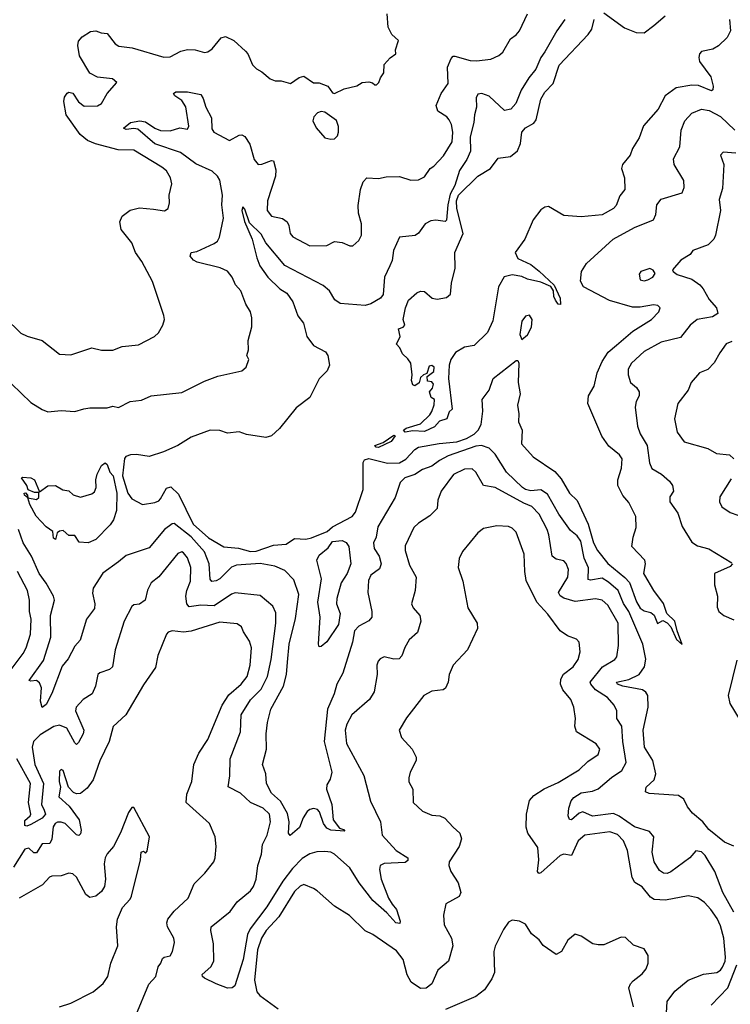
# Model space of a CAD drawing. Extents: x 2133461 to 2293071, y 753526 to 916327.
# Tile 83 of 256: x 2154127 to 2157846, y 832009 to 837164. Entities that reach past the tile are written whole.
import ezdxf

# ---------------------------------------------------------------- set-up
doc = ezdxf.new("R2010")
doc.units = 0

msp = doc.modelspace()

# ---------------------------------------------------------------- linework, layer by layer
at = {"layer": '0CON10XD'}
for points in [[(2154050, 835605), (2154133.2, 835523.2), (2154166.8, 835506.8), (2154245, 835484.3), (2154335, 835412.5), (2154395, 835408.6), (2154504.2, 835445.8), (2154555, 835432.9), (2154615, 835434.4), (2154663.1, 835453.1), (2154748.9, 835461.1), (2154832.5, 835505), (2154853.3, 835525), (2154876.2, 835565), (2154885.9, 835594.1), (2154882, 835615), (2154823, 835793), (2154767, 835897), (2154733.3, 835945), (2154713.8, 835995), (2154659.2, 836065), (2154652, 836105), (2154664.1, 836135.9), (2154705, 836167.1), (2154755, 836179.5), (2154828.1, 836171.9), (2154885, 836162.5), (2154904.1, 836175.9), (2154912, 836205), (2154910, 836245), (2154924, 836305), (2154916.6, 836336.6), (2154895, 836372), (2154871.7, 836391.7), (2154725, 836480), (2154642.8, 836482.8), (2154523.8, 836513.8), (2154481.3, 836531.3), (2154443, 836563), (2154370, 836665), (2154359, 836735), (2154362.2, 836757.8), (2154375, 836778.5), (2154385, 836784.5), (2154405, 836778.9), (2154435, 836734.5), (2154465, 836711.1), (2154535, 836713.4), (2154555.6, 836725), (2154585, 836776.9), (2154636.2, 836835), (2154612.5, 836855), (2154535, 836862), (2154493.9, 836883.9), (2154440, 836975), (2154431.5, 837028.5), (2154435, 837052), (2154455, 837074.3), (2154498.3, 837101.7), (2154525, 837105.7), (2154554.5, 837094.5), (2154585, 837091.4), (2154626.7, 837036.7), (2154646, 837025), (2154716.7, 837016.7), (2154882.1, 836967.9), (2154915, 836970), (2154971.4, 836998.6), (2155005, 837006.9), (2155045, 837005.7), (2155095, 836992.5), (2155112.5, 836995), (2155135, 837012), (2155181.8, 837068.2), (2155205, 837075.6), (2155247.1, 837055), (2155308.9, 836998.9), (2155322, 836985), (2155345, 836927.5), (2155366.1, 836906.1), (2155395, 836891.2), (2155437.5, 836855), (2155465, 836843.3), (2155495, 836843.3), (2155545, 836830), (2155589.3, 836860.7), (2155615, 836867.5), (2155665, 836833.8), (2155695, 836832.5), (2155740, 836815), (2155765, 836780), (2155775, 836777.5), (2155825, 836801.2), (2155891.7, 836818.3), (2155920, 836835), (2155955, 836838.8), (2155973.6, 836833.6), (2155985, 836823.3), (2155995, 836823.3), (2156007.5, 836835), (2156015, 836860), (2156033.3, 836885), (2156035, 836930), (2156066.1, 836963.9), (2156096.2, 836985), (2156094.1, 837005.9), (2156110, 837055), (2156075, 837086.7), (2156056.2, 837125), (2156051.2, 837195)], [(2154085, 835258.1), (2154185, 835160), (2154245, 835122.7), (2154275, 835111.5), (2154345, 835116.9), (2154415, 835112.5), (2154463.3, 835126.7), (2154495, 835132.5), (2154585, 835131.4), (2154615, 835140), (2154645, 835134.3), (2154705, 835165.7), (2154765, 835171.4), (2154815.8, 835194.2), (2154975, 835211.4), (2155095, 835271.9), (2155165, 835297.5), (2155290, 835325), (2155313.3, 835345), (2155326.2, 835385), (2155316.7, 835405), (2155324.2, 835435.8), (2155323.1, 835485), (2155341.4, 835555), (2155342.7, 835602.7), (2155334.4, 835634.4), (2155310.8, 835675), (2155285, 835743.8), (2155256.2, 835775), (2155238.6, 835815), (2155215, 835847.5), (2155175.8, 835865), (2155055.7, 835895), (2155037.1, 835905), (2155020, 835925), (2155025, 835945.7), (2155055, 835950.5), (2155145, 835991.2), (2155162.2, 836005), (2155172.5, 836025), (2155194.7, 836125), (2155185.3, 836195), (2155189.1, 836245), (2155174.1, 836324.1), (2155162.3, 836345), (2155135, 836371.4), (2155048.6, 836408.6), (2154969.1, 836469.1), (2154835, 836514), (2154745, 836590), (2154725, 836594.1), (2154685, 836589.4), (2154670, 836595), (2154707.5, 836625), (2154755.4, 836634.6), (2154785, 836629.7), (2154835.2, 836595.2), (2154865, 836583.6), (2154915, 836581.8), (2154965, 836597.8), (2155005, 836590), (2155013, 836607), (2154996.8, 836706.8), (2154975, 836740.6), (2154940, 836765), (2154932.3, 836777.7), (2154945, 836786.9), (2155005, 836786.9), (2155075, 836771.4), (2155088.3, 836751.7), (2155100.9, 836705), (2155130.5, 836650.5), (2155132.6, 836592.6), (2155143.5, 836575), (2155225, 836532), (2155275, 836560), (2155290.3, 836560.3), (2155305, 836552.5), (2155332.1, 836512.1), (2155355, 836432), (2155375, 836405.6), (2155395, 836407.5), (2155445, 836427.1), (2155456.2, 836425), (2155467.1, 836377.1), (2155466.5, 836345), (2155424.7, 836215), (2155422.9, 836165), (2155445, 836135.6), (2155502.3, 836122.3), (2155526.2, 836106.2), (2155536.2, 836086.2), (2155542.9, 836045), (2155557.4, 836027.4), (2155645, 835980.6), (2155735, 835981.1), (2155775, 836002), (2155815, 835998), (2155855, 835979.2), (2155870.3, 835979.7), (2155902.4, 836007.6), (2155915.6, 836035), (2155915.5, 836094.5), (2155900.7, 836150.7), (2155899.2, 836190.8), (2155911.5, 836275), (2155925.4, 836314.6), (2155943.8, 836335), (2156005, 836331.9), (2156045, 836340.6), (2156115, 836343.1), (2156175, 836323.3), (2156215, 836325.6), (2156245, 836341.4), (2156275, 836384.2), (2156295, 836397.5), (2156345, 836451.1), (2156390.9, 836525), (2156394.7, 836575), (2156386.8, 836615), (2156375, 836639.2), (2156362.5, 836655), (2156315.7, 836685), (2156306.5, 836715), (2156332.9, 836777.1), (2156369.8, 836830.2), (2156366.7, 836915), (2156385, 836961.2), (2156395, 836972.5), (2156405, 836972.2), (2156485, 836950.4), (2156518.3, 836948.3), (2156592.5, 836957.5), (2156635, 836975.7), (2156655, 836994.2), (2156695, 837064), (2156725, 837084), (2156742.5, 837105), (2156785.4, 837194.6)], [(2157185, 837200), (2157291.8, 837121.8), (2157353.9, 837096.1), (2157395, 837095.3), (2157446.6, 837133.4), (2157506.1, 837183.9)], [(2156980.4, 837165), (2156937.7, 837105), (2156875.2, 836994.8), (2156854.6, 836965), (2156829.1, 836905), (2156791, 836859), (2156752.3, 836795), (2156724.4, 836725), (2156698, 836695), (2156665, 836687.5), (2156585, 836762.9), (2156545, 836777.1), (2156525, 836774), (2156516.9, 836755), (2156517.1, 836705), (2156506.7, 836665), (2156504.7, 836625), (2156485, 836550), (2156485.7, 836475), (2156468.1, 836431.9), (2156428.7, 836375), (2156403.9, 836295), (2156379.6, 836250.4), (2156367.8, 836195), (2156361.4, 836115), (2156353.2, 836106.8), (2156305, 836114.8), (2156279.2, 836110.8), (2156250, 836095), (2156214.3, 836045.7), (2156196.8, 836033.2), (2156114.3, 836025.7), (2156082.9, 835955), (2156076.8, 835903.2), (2156064.5, 835875.5), (2156036.2, 835815), (2156029.2, 835725), (2156015, 835706.2), (2155965, 835676.9), (2155935, 835666.9), (2155805, 835677.9), (2155777, 835697), (2155748.6, 835745), (2155715, 835771.4), (2155515, 835876.9), (2155415.4, 835995), (2155391.2, 836041.2), (2155330.4, 836100.4), (2155305, 836171.2), (2155295, 836183.3), (2155290, 836165), (2155303.2, 836106.8), (2155344.6, 836015), (2155367.5, 835917.5), (2155384.4, 835875), (2155426.2, 835815), (2155489.5, 835755), (2155525, 835732.2), (2155557.4, 835687.4), (2155583.1, 835613.1), (2155612.7, 835575), (2155629.7, 835505), (2155665, 835458.2), (2155728.1, 835425), (2155740, 835405), (2155748, 835355), (2155737.1, 835325), (2155695, 835284.4), (2155645, 835185.6), (2155575, 835131.1), (2155487.1, 835022.9), (2155445, 834985.7), (2155415, 834976.9), (2155315, 834992.9), (2155275, 835005.5), (2155215, 834998.5), (2155173.9, 835013.9), (2155124.6, 835014.6), (2155025, 834978.6), (2154955.7, 834934.3), (2154879.5, 834900.5), (2154805, 834877.7), (2154737.9, 834887.9), (2154706.7, 834885), (2154683.4, 834876.6), (2154675, 834866), (2154665.2, 834775.2), (2154693.8, 834685), (2154715, 834655.8), (2154770, 834625), (2154835, 834635.8), (2154855, 834644.2), (2154865, 834656), (2154895, 834711.9), (2154918.9, 834718.9), (2154958.9, 834678.9), (2155035, 834522.1), (2155115, 834451.4), (2155195, 834404.5), (2155273.2, 834396.8), (2155335, 834379.5), (2155365, 834380.9), (2155455, 834413.5), (2155521.2, 834418.8), (2155565, 834447.3), (2155624.7, 834444.7), (2155655, 834450.4), (2155735.9, 834484.1), (2155765, 834508.9), (2155867.8, 834562.2), (2155885.4, 834585), (2155925.5, 834705), (2155925.6, 834845), (2155931.3, 834858.7), (2155955, 834867.1), (2156051.6, 834841.6), (2156115, 834844.5), (2156147.5, 834862.5), (2156195, 834913.8), (2156215, 834925.6), (2156322.9, 834945), (2156415, 834954), (2156465, 834970.8), (2156505.5, 834994.5), (2156527.5, 835015), (2156542.3, 835045), (2156550.9, 835115), (2156547.8, 835175), (2156584.2, 835225), (2156604.3, 835285), (2156725, 835380), (2156735, 835380), (2156739.2, 835365), (2156736.2, 835265), (2156747.1, 835205), (2156732.3, 835145), (2156740.1, 835100.1), (2156737.6, 835057.6), (2156757.7, 835015), (2156753.7, 834943.7), (2156815.3, 834875.3), (2156928, 834798), (2156960.5, 834760.5), (2157004.8, 834684.8), (2157045, 834646.9), (2157102.3, 834522.3), (2157130.6, 834425), (2157151.9, 834385), (2157205, 834316.5), (2157295, 834243.2), (2157317.8, 834217.8), (2157355, 834116), (2157375, 834083.5), (2157395, 834068.1), (2157429.4, 834059.4), (2157447, 834047), (2157465, 834002.5), (2157492.5, 834017.5), (2157515.5, 834005.5), (2157534.2, 833985), (2157565, 833918.8), (2157595, 833893.3), (2157567.5, 833965), (2157555.7, 834015.7), (2157514.7, 834054.7), (2157496.5, 834106.5), (2157445.6, 834175), (2157398, 834255), (2157394.3, 834265), (2157402.9, 834315), (2157398, 834335), (2157330, 834405), (2157337.5, 834455), (2157354.2, 834505), (2157352.5, 834562.5), (2157315.5, 834635.5), (2157283.3, 834673.3), (2157257.7, 834725), (2157256.7, 834755), (2157276.1, 834815), (2157279.5, 834865), (2157266.9, 834885), (2157211.3, 834931.3), (2157173, 834983), (2157101.1, 835155), (2157104.4, 835195), (2157133.2, 835245), (2157149.8, 835315), (2157175.6, 835374.4), (2157206.5, 835423.5), (2157250.2, 835459.8), (2157336.8, 835533.2), (2157434.3, 835595), (2157472, 835635), (2157478.8, 835655), (2157467.5, 835667.5), (2157445, 835671.8), (2157375, 835659.2), (2157335, 835658.8), (2157213.8, 835693.8), (2157077.5, 835765), (2157062.5, 835795), (2157067.1, 835845), (2157093.1, 835886.9), (2157233.1, 836015), (2157345, 836076.4), (2157443.6, 836116.4), (2157456.6, 836143.4), (2157461.9, 836195), (2157484.2, 836225), (2157595, 836257.5), (2157604.6, 836285), (2157602.1, 836322.1), (2157553.1, 836405), (2157549.4, 836435), (2157581.2, 836498.8), (2157588.4, 836585), (2157607.5, 836635), (2157645, 836674.6), (2157695, 836694.7), (2157735, 836688.4), (2157795, 836657.1), (2157870.4, 836585)], [(2156136.7, 835015), (2156150, 835025), (2156225, 835047.5), (2156274, 835095), (2156285, 835113.3), (2156296.7, 835146.7), (2156297.5, 835175), (2156280, 835185), (2156272.5, 835215), (2156287.5, 835235), (2156292.5, 835255), (2156285, 835267.5), (2156261.7, 835271.7), (2156260, 835295), (2156295, 835322.5), (2156296.7, 835345), (2156285, 835352.5), (2156270.7, 835349.3), (2156258.3, 835311.7), (2156240, 835305), (2156225, 835290), (2156218, 835262), (2156195, 835247.5), (2156185, 835252.5), (2156177.5, 835275), (2156180.8, 835305), (2156174.4, 835365), (2156159.1, 835389.1), (2156130, 835415), (2156117.5, 835445), (2156100, 835465), (2156118, 835505), (2156110, 835545), (2156135, 835553.3), (2156142.5, 835565), (2156134, 835595), (2156146, 835655), (2156162.5, 835695), (2156205, 835734), (2156225, 835742.5), (2156245, 835740.8), (2156286.7, 835706.7), (2156311.2, 835701.2), (2156361, 835709), (2156382.5, 835727.5), (2156387.2, 835785), (2156406.4, 835863.6), (2156403.8, 835945), (2156448.7, 836045), (2156414.9, 836174.9), (2156413.8, 836215), (2156424.1, 836245), (2156524.6, 836345.4), (2156592, 836385), (2156630.6, 836439.4), (2156695, 836447.5), (2156732.6, 836477.4), (2156748.2, 836515), (2156755.9, 836575), (2156775, 836597.1), (2156817.1, 836622.9), (2156831, 836639), (2156855, 836747.5), (2156875, 836784.4), (2156919.8, 836830.2), (2156950.4, 836925), (2157103.1, 837086.9), (2157121.8, 837115), (2157134.5, 837165)], [(2157841.2, 837165), (2157848, 837105), (2157829.1, 837070.9), (2157785, 837027.3), (2157755, 837010), (2157695, 836997.5), (2157684.6, 836985), (2157680.8, 836965), (2157685.4, 836945), (2157744, 836865), (2157756.5, 836815), (2157755, 836796.7), (2157748.6, 836791.4), (2157679.1, 836819.1), (2157645, 836821.7), (2157562.2, 836807.8), (2157505, 836764.3), (2157469.4, 836695), (2157391.2, 836608.8), (2157368.6, 836545), (2157335, 836488.8), (2157322.5, 836455), (2157281.9, 836405), (2157276.9, 836385), (2157293.1, 836335), (2157294.4, 836275.6), (2157268.3, 836241.7), (2157248.2, 836191.8), (2157235, 836175.7), (2157175, 836142.9), (2157065, 836132.5), (2156975, 836138.2), (2156895, 836186.4), (2156875, 836182.5), (2156855, 836167.5), (2156814.7, 836115.3), (2156770, 836015), (2156720, 835945), (2156734.3, 835914.3), (2156801.8, 835881.8), (2156845, 835847.5), (2156925, 835773.8), (2156955.3, 835705), (2156957.4, 835672.6), (2156945, 835674.4), (2156930.9, 835695), (2156922.9, 835715), (2156921.4, 835745), (2156906.9, 835766.9), (2156855, 835789.4), (2156785, 835805.6), (2156755, 835819.4), (2156705, 835827.3), (2156662.3, 835817.7), (2156632.7, 835765), (2156603, 835587), (2156575, 835526.7), (2156505, 835458.8), (2156455, 835450), (2156408.7, 835421.3), (2156384.4, 835385), (2156375.6, 835355), (2156371.5, 835285), (2156390, 835125), (2156375, 835110), (2156362.5, 835075), (2156325, 835062), (2156297.4, 835032.6), (2156245, 835007.9), (2156185, 835011.1), (2156144.4, 835004.4), (2156136.7, 835015)], [(2155755, 836537.9), (2155775, 836540.5), (2155790.5, 836555), (2155796.2, 836575), (2155796.2, 836605), (2155785.3, 836635.3), (2155725, 836680), (2155705, 836683.8), (2155685, 836675.8), (2155666.7, 836655), (2155660.8, 836635), (2155678, 836598), (2155725, 836545.5), (2155755, 836537.9)], [(2157875, 836464.3), (2157809.5, 836470.5), (2157794, 836455), (2157811.9, 836405), (2157805, 836280), (2157788.3, 836221.7), (2157795.6, 836165), (2157769.4, 836035), (2157760, 836015), (2157730.8, 835985), (2157650, 835955), (2157635.8, 835934.2), (2157587.5, 835905), (2157543.3, 835855), (2157546.7, 835845), (2157568.9, 835828.9), (2157644.6, 835804.6), (2157685.9, 835775.9), (2157704.7, 835754.7), (2157735, 835698.6), (2157773.5, 835655), (2157780.6, 835625), (2157752.7, 835607.3), (2157673.5, 835595), (2157636.7, 835565), (2157585, 835499.4), (2157485, 835475.4), (2157395, 835426.7), (2157329.4, 835365), (2157311.1, 835335), (2157311.1, 835305), (2157324.3, 835265), (2157355, 835237.5), (2157370, 835215), (2157370, 835195), (2157353.3, 835165), (2157348.1, 835135), (2157360.6, 835035), (2157374.4, 834995), (2157410.4, 834935), (2157423.7, 834843.7), (2157435, 834814.2), (2157486, 834785), (2157527.9, 834747.9), (2157544.5, 834725), (2157548.9, 834695), (2157530, 834665), (2157529.7, 834639.7), (2157571.1, 834581.1), (2157595, 834510), (2157645, 834429.2), (2157675, 834408.8), (2157734, 834394), (2157855, 834320)], [(2157395, 835796.2), (2157415, 835802.5), (2157440, 835815), (2157453.3, 835835), (2157441.7, 835851.7), (2157425, 835861.2), (2157377.5, 835845), (2157368.8, 835831.2), (2157375, 835801.2), (2157395, 835796.2)], [(2156755, 835490), (2156785, 835514.2), (2156805, 835553.3), (2156810, 835595), (2156795, 835616), (2156775, 835612), (2156754.3, 835585), (2156744, 835515), (2156755, 835490)], [(2157855, 835479.4), (2157825, 835466), (2157790.6, 835419.4), (2157762.4, 835367.6), (2157728, 835332), (2157685.7, 835314.3), (2157641.4, 835265), (2157626.2, 835223.8), (2157572.2, 835155), (2157554.5, 835075), (2157568.5, 835005), (2157605, 834953.1), (2157728.3, 834918.3), (2157773.1, 834893.1), (2157842.5, 834885), (2157864.2, 834864.2)], [(2156005, 834924.1), (2155992, 834925), (2155986.7, 834935), (2156029.1, 834950.9), (2156085, 834988), (2156092.5, 834985), (2156070.8, 834955), (2156005, 834924.1)], [(2157865, 832836.5), (2157815, 832858.2), (2157733.1, 832925), (2157702.9, 832965), (2157649.1, 833009.1), (2157623, 833043), (2157603, 833083), (2157575, 833102.5), (2157422.1, 833112.1), (2157402, 833122), (2157405.6, 833145), (2157446.9, 833185), (2157456.9, 833215), (2157441.5, 833285), (2157396.4, 833355), (2157390, 833445), (2157416.1, 833565), (2157414.6, 833625), (2157403.6, 833643.6), (2157386.1, 833656.1), (2157284, 833675), (2157256, 833685), (2157251.2, 833695), (2157315, 833709.5), (2157369.3, 833735), (2157397.1, 833775), (2157403.5, 833816.5), (2157388.3, 833895), (2157315.4, 834065), (2157287.8, 834107.8), (2157259.4, 834175), (2157208.7, 834218.7), (2157175, 834239.8), (2157115, 834229.1), (2157102.7, 834232.8), (2157103.7, 834293.7), (2157082, 834345), (2157063.3, 834433.3), (2157045, 834461.3), (2157010.3, 834490.3), (2156949.2, 834575), (2156889.4, 834679.4), (2156855, 834703.1), (2156802.2, 834697.8), (2156775, 834704), (2156758.4, 834715), (2156674.2, 834795), (2156615, 834890), (2156585, 834920), (2156543.8, 834933.8), (2156515, 834931.6), (2156370.1, 834879.9), (2156325, 834856.7), (2156285, 834826.9), (2156235, 834809.3), (2156195, 834783.3), (2156142.9, 834765), (2156119.1, 834740.9), (2156092.2, 834662.2), (2156001.9, 834508.1), (2155992, 834455), (2155979.6, 834425), (2155982.7, 834395), (2156008.7, 834355), (2156018.2, 834315), (2156010.9, 834289.1), (2155965.6, 834255), (2155953, 834227), (2155949.2, 834165), (2155970.5, 834065), (2155970.7, 834035), (2155955, 834016.2), (2155901.9, 833988.1), (2155878.9, 833965), (2155869.2, 833905), (2155817.6, 833742.4), (2155786.5, 833685), (2155773.7, 833635), (2155738.9, 833555), (2155720.4, 833385), (2155760.2, 833225), (2155752.2, 833187.8), (2155735, 833158.1)], [(2154485, 834424.3), (2154439.3, 834429.3), (2154415, 834462.5), (2154384.1, 834464.1), (2154355, 834490), (2154335, 834486.7), (2154323.3, 834476.7), (2154315, 834442.5), (2154305, 834450), (2154300, 834485), (2154265, 834508.8), (2154214.2, 834565), (2154180.8, 834625), (2154170, 834660), (2154152.5, 834675), (2154150, 834685), (2154157, 834687), (2154167.5, 834675), (2154170, 834660), (2154215, 834652.5), (2154228, 834662), (2154228.3, 834688.3), (2154205, 834688), (2154171.7, 834701.7), (2154164, 834725), (2154137.5, 834765), (2154141.2, 834768.8), (2154185, 834764.4), (2154204.6, 834754.6), (2154231.7, 834691.7), (2154275, 834722.5), (2154315, 834725.8), (2154353, 834703), (2154385, 834696.7), (2154407, 834677), (2154445, 834663.8), (2154505, 834680.9), (2154518.3, 834691.7), (2154528.1, 834715), (2154525.3, 834755), (2154533.1, 834785), (2154555, 834829.6), (2154575, 834843.1), (2154585, 834835.8), (2154598.9, 834795), (2154616.6, 834775), (2154635.3, 834685), (2154633.3, 834595), (2154618.9, 834545), (2154600.2, 834519.8), (2154525, 834442), (2154485, 834424.3)], [(2157865, 832492.1), (2157807.9, 832595), (2157764.7, 832704.7), (2157715, 832788.1), (2157695, 832807.8), (2157665, 832813.1), (2157635, 832776.4), (2157535, 832701.8), (2157515, 832694.5), (2157496.4, 832696.4), (2157475, 832710), (2157447.9, 832755), (2157437.7, 832805), (2157446.2, 832885), (2157423.1, 832913.1), (2157345, 832938.1), (2157265, 832994.3), (2157235, 833007.2), (2157125, 832993.4), (2157075, 833016.4), (2157055, 833009.6), (2157015, 832974.6), (2157005, 832976.9), (2156997.3, 832995), (2157001.1, 833035), (2157013.9, 833075), (2157027.5, 833092.5), (2157065, 833116.9), (2157125, 833124.6), (2157155, 833136.2), (2157225, 833196.2), (2157277.8, 833232.2), (2157302, 833275), (2157283.7, 833385), (2157278.7, 833465), (2157251.5, 833505), (2157252.2, 833545), (2157238.2, 833575), (2157203.6, 833615), (2157141.1, 833655), (2157115.5, 833685), (2157113.5, 833695), (2157177.3, 833775), (2157241.4, 833815), (2157252.2, 833827.8), (2157261.7, 833888.3), (2157258.8, 834005), (2157205, 834098.1), (2157175, 834125.5), (2157141.1, 834131.1), (2157035, 834118.6), (2156974.8, 834134.8), (2156955, 834146.7), (2156947.7, 834165), (2156995.9, 834245), (2157000, 834285), (2156987.1, 834317.1), (2156975, 834330.6), (2156935, 834340), (2156914.7, 834354.7), (2156896.2, 834466.2), (2156888.1, 834495), (2156845.9, 834575), (2156807.5, 834615), (2156765, 834631.9), (2156615, 834714.7), (2156554.8, 834724.8), (2156513.6, 834795), (2156495, 834812.1), (2156455, 834811.4), (2156398.1, 834781.9), (2156333.3, 834695), (2156315, 834647.5), (2156312, 834605), (2156274.1, 834565.9), (2156215, 834528.5), (2156189.4, 834505), (2156145, 834410), (2156144.6, 834385), (2156167.7, 834307.7), (2156201.5, 834245), (2156196.4, 834175), (2156178.6, 834105), (2156185.7, 834085), (2156221.1, 834045), (2156226.2, 834015), (2156210, 833955), (2156165, 833917.5), (2156143.4, 833876.6), (2156126.3, 833833.7), (2156112.4, 833817.6), (2156085, 833815.6), (2156035, 833827.5), (2156013.2, 833816.8), (2156003.8, 833805), (2155996, 833785), (2155998.6, 833735), (2155982.5, 833645), (2155957.8, 833605), (2155866.2, 833525), (2155839.2, 833475), (2155830.8, 833445), (2155837.9, 833375), (2155927.6, 833207.6), (2155963.3, 833073.3), (2156015.6, 832965), (2156024.2, 832895), (2156097.5, 832815), (2156158.5, 832775), (2156158.2, 832761.7), (2156145, 832750.8), (2156034.6, 832745.4), (2156013.1, 832735), (2156010, 832715), (2156019.2, 832665), (2156057.7, 832565), (2156076.7, 832533.3), (2156098.9, 832505), (2156118.1, 832445), (2156117.1, 832432.9), (2156095, 832435.6), (2156048.7, 832488.7), (2155975, 832553.2), (2155903.9, 832645), (2155855, 832723.8), (2155775, 832794.5), (2155755, 832805.4), (2155725, 832809.4), (2155682.8, 832807.2), (2155645, 832797.1), (2155605, 832772.9), (2155555, 832719.6), (2155505, 832653.9), (2155421.3, 832518.7), (2155333.9, 832405), (2155320.2, 832375), (2155296, 832244), (2155253.6, 832105), (2155240, 832095), (2155215, 832094.2), (2155155.9, 832115.9), (2155095, 832146.4), (2155083.5, 832155), (2155081.5, 832165), (2155127.9, 832205), (2155142.8, 832235), (2155142, 832325), (2155127.5, 832395), (2155130, 832415), (2155228.1, 832495), (2155265.5, 832545), (2155335, 832603.6), (2155350.8, 832625), (2155365, 832663.3), (2155373.1, 832735), (2155392.5, 832795), (2155397.2, 832845), (2155421.9, 832895), (2155440.3, 832965), (2155433.9, 833005), (2155400.9, 833035), (2155335, 833064.7), (2155283.5, 833115), (2155217.5, 833147.5), (2155227.8, 833205), (2155229.6, 833295), (2155282.1, 833435), (2155286.8, 833525), (2155335, 833602.3), (2155391.2, 833658.8), (2155423.7, 833725), (2155444.1, 833815), (2155467.4, 834005), (2155468, 834058), (2155452.9, 834092.9), (2155385, 834148.5), (2155255, 834163.9), (2155235, 834156.6), (2155145, 834095.3), (2155075, 834099.2), (2155015, 834090), (2155002.2, 834105), (2154996.8, 834145), (2155001.4, 834175), (2155021.4, 834225), (2155023.4, 834295), (2155005, 834345.6), (2154985, 834373.1), (2154975, 834377.5), (2154955, 834368.6), (2154855, 834246.9), (2154815, 834215.6), (2154796.9, 834176.9), (2154784.3, 834125), (2154755, 834104.2), (2154725, 834100), (2154715, 834091.2), (2154674.7, 834015.3), (2154627.8, 833865), (2154613.8, 833776.2), (2154598, 833762), (2154546.7, 833745), (2154535.8, 833735), (2154523.5, 833675), (2154506.7, 833635), (2154460, 833605), (2154422.9, 833565), (2154419.5, 833545), (2154462.5, 833445), (2154460, 833425), (2154435, 833380), (2154425, 833370), (2154415, 833377.1), (2154374.6, 833455), (2154335, 833469.7), (2154306.6, 833463.4), (2154235, 833419.4), (2154200, 833385), (2154193.4, 833355), (2154206.9, 833265), (2154251.4, 833165), (2154241.7, 833055), (2154255.8, 833025.8)], [(2157850.3, 834759.7), (2157791.4, 834665), (2157790.3, 834640.3), (2157802.6, 834612.6), (2157845, 834584.3), (2157925, 834555.8)], [(2155735, 833158.1), (2155732.1, 833135), (2155761.5, 833055), (2155768.2, 832975), (2155801.7, 832931.7), (2155822.5, 832925), (2155828.8, 832915), (2155755, 832921.4), (2155735, 832930.6), (2155717.4, 832955), (2155696.4, 833016.4), (2155685, 833028.2), (2155665, 833034.6), (2155645, 833029.1), (2155632.4, 833017.6), (2155610.4, 832985), (2155592.2, 832935), (2155543.3, 832893.3), (2155534.3, 832904.3), (2155538.2, 832965), (2155528.7, 833008.7), (2155492.5, 833072.5), (2155444.4, 833115), (2155418.9, 833165), (2155415.6, 833215), (2155397.8, 833265), (2155419.5, 833345), (2155416.4, 833425), (2155424.5, 833484.5), (2155442.2, 833555), (2155508.5, 833675), (2155522.8, 833735), (2155529.1, 833800.8), (2155538.2, 833895), (2155571.2, 834028.8), (2155587.8, 834155), (2155562.1, 834232.1), (2155515, 834280), (2155462, 834302), (2155385, 834316.8), (2155261.3, 834308.7), (2155235, 834296.8), (2155175, 834236.6), (2155155, 834225.4), (2155133.1, 834223.1), (2155124.7, 834234.7), (2155119.6, 834315), (2155095, 834378.5), (2155025, 834456.3), (2154935, 834525.5), (2154925, 834524.4), (2154885, 834494.5), (2154805, 834398.9), (2154685, 834358.5), (2154643.7, 834326.3), (2154563.1, 834266.9), (2154512.3, 834187.7), (2154508.2, 834161.8), (2154521.3, 834105), (2154519.6, 834080.4), (2154477.5, 834025), (2154444.2, 833915), (2154416.3, 833883.7), (2154381.7, 833818.3), (2154350, 833780), (2154295, 833635.8), (2154265, 833578), (2154245, 833563.3), (2154235.4, 833595.4), (2154240.9, 833665), (2154231.5, 833691.5), (2154215, 833704.4), (2154185, 833700.5), (2154177.5, 833705), (2154251.5, 833808.5), (2154289.4, 833930.6), (2154288.8, 834045), (2154310, 834125), (2154305, 834145.5), (2154266.6, 834213.4), (2154229, 834265), (2154189.8, 834355), (2154144.8, 834425), (2154121.8, 834495)], [(2157510.4, 831935), (2157515, 832023.3), (2157555, 832078.6), (2157625.4, 832134.6), (2157705, 832166.9), (2157775, 832175.5), (2157795, 832187.8), (2157805, 832203.1), (2157819.7, 832235), (2157821.8, 832255), (2157812, 832355), (2157795, 832420), (2157777.6, 832457.6), (2157745, 832504.5), (2157711.3, 832541.3), (2157676.9, 832566.9), (2157625, 832577.3), (2157506.5, 832553.5), (2157448.1, 832558.1), (2157429.1, 832569.1), (2157385, 832624.5), (2157346, 832646), (2157332.4, 832672.4), (2157307.7, 832815), (2157287.5, 832865), (2157255, 832897.5), (2157215, 832912.7), (2157085, 832894.3), (2157050, 832865), (2157015, 832788.5), (2156975, 832794.6), (2156955, 832788.9), (2156855, 832696.9), (2156844.5, 832694.5), (2156837.1, 832705), (2156843.8, 832766.2), (2156839.4, 832829.4), (2156786.7, 832905), (2156777, 832937), (2156778.8, 833005), (2156794.6, 833075.4), (2156817.4, 833102.6), (2156872.5, 833137.5), (2156945, 833170.9), (2157055, 833236.4), (2157100.6, 833279.4), (2157155, 833317.5), (2157163.1, 833345), (2157145, 833372.9), (2157042, 833435), (2157032, 833465), (2157035.7, 833505), (2157027.1, 833565), (2157011.4, 833605), (2156970.4, 833655), (2156957.1, 833685), (2156959.1, 833710.9), (2156973.1, 833736.9), (2157023.1, 833775), (2157049.5, 833815), (2157060, 833855), (2157055.8, 833905), (2157041.2, 833921.2), (2156995, 833938), (2156956, 833965), (2156891.3, 834051.3), (2156834.5, 834115), (2156777.7, 834227.7), (2156770, 834275), (2156767.1, 834365), (2156725, 834480.8), (2156705, 834501.9), (2156685, 834510.5), (2156625, 834514.2), (2156555, 834500.8), (2156525, 834477.5), (2156445, 834378.8), (2156427.5, 834342.5), (2156422, 834295), (2156445.8, 834225), (2156473.1, 834085), (2156521.2, 834005), (2156523.9, 833976.1), (2156470.8, 833865), (2156395.7, 833785), (2156374.5, 833735.5), (2156368.9, 833695), (2156356.4, 833663.6), (2156344.3, 833655.7), (2156285, 833648.1), (2156242.9, 833625), (2156151.1, 833508.9), (2156114, 833445), (2156126, 833405), (2156181.4, 833345), (2156203, 833303), (2156202.9, 833285), (2156171.4, 833225), (2156163.1, 833195), (2156164.4, 833174.4), (2156184.2, 833135), (2156186, 833065), (2156235, 833020.8), (2156285, 833000), (2156325.6, 832995.6), (2156352.7, 832982.7), (2156396.1, 832936.1), (2156430, 832905), (2156440, 832875), (2156427.1, 832835), (2156375.6, 832755), (2156372.9, 832735), (2156382.9, 832705), (2156422.5, 832645), (2156435.8, 832594.2), (2156427.1, 832572.9), (2156357.5, 832535), (2156346, 832475), (2156348, 832425), (2156387.8, 832355), (2156394.4, 832315), (2156371.9, 832235), (2156315, 832188.6), (2156283.3, 832116.7), (2156255, 832092.9), (2156225, 832091.1), (2156176.7, 832125), (2156155, 832163.8), (2156135, 832244), (2156099.7, 832289.7), (2155974.6, 832374.6), (2155935, 832393.1), (2155853.9, 832473.9), (2155775, 832523.1), (2155683.9, 832603.9), (2155664.6, 832614.6), (2155615, 832635.5), (2155595, 832626.9), (2155565, 832599.5), (2155482.9, 832467.1), (2155417.3, 832395), (2155393.6, 832355), (2155371.3, 832295), (2155356, 832135), (2155367.9, 832075), (2155384.5, 832055), (2155480, 831985)], [(2155695, 833880), (2155691.2, 833895), (2155700.6, 834035), (2155687.5, 834115), (2155706.4, 834236.4), (2155682.3, 834335), (2155695, 834360), (2155741.3, 834398.7), (2155765, 834432.2), (2155815, 834437.1), (2155835.9, 834425.9), (2155850, 834405), (2155860, 834315), (2155841.5, 834265), (2155809.2, 834215), (2155786.2, 834133.8), (2155785.5, 834105), (2155804.3, 834055), (2155795, 833996.7), (2155734.1, 833905.9), (2155705, 833882.5), (2155695, 833880)], [(2157857.1, 834315), (2157845, 834300.5), (2157764, 834265), (2157763.1, 834205), (2157778.6, 834145), (2157777.7, 834087.7), (2157786, 834065), (2157812, 834045), (2157865, 834022.5)], [(2154025.4, 833685), (2154144.6, 833845), (2154160.4, 833875), (2154183.1, 833946.9), (2154187.1, 834025), (2154178.8, 834065), (2154178.9, 834125), (2154167.3, 834175), (2154115, 834275.7)], [(2154735, 831950.8), (2154803.3, 832115), (2154839.4, 832155), (2154851.9, 832205), (2154866.3, 832223.7), (2154875, 832248.8), (2154883.6, 832256.4), (2154915, 832262), (2154927.5, 832285), (2154937, 832333), (2154934.3, 832355), (2154900, 832415), (2154896.7, 832435), (2154902.2, 832455), (2154935, 832496.9), (2155009.2, 832565), (2155041.1, 832638.9), (2155096, 832695), (2155143.8, 832755), (2155150, 832775), (2155156, 832835), (2155150, 832885), (2155121.2, 832955), (2154999.1, 833065), (2155001.5, 833108.5), (2155028.5, 833175), (2155039.1, 833265), (2155065, 833324), (2155112.5, 833395), (2155186.6, 833575), (2155221.4, 833628.6), (2155285.8, 833684.2), (2155317.5, 833725), (2155332.6, 833785), (2155340.4, 833875), (2155330.7, 833910.7), (2155298.9, 833958.9), (2155288.9, 833985), (2155265, 834001.5), (2155175, 834009.6), (2155025, 833962.5), (2154985, 833957.1), (2154925, 833964.3), (2154905, 833957.5), (2154895, 833946.2), (2154849.5, 833835), (2154838.2, 833771.7), (2154775, 833680.8), (2154681.9, 833525), (2154616.9, 833463.1), (2154596.2, 833385), (2154547, 833283), (2154511.5, 833185), (2154479.6, 833140.4), (2154445, 833113.3), (2154425, 833111.1), (2154408.3, 833118.3), (2154382.9, 833145), (2154355, 833232.5), (2154345, 833237.5), (2154335, 833230), (2154333.5, 833175), (2154340, 833145), (2154331.8, 833095), (2154385.6, 833045.6), (2154437.8, 832975), (2154448.6, 832921.4), (2154445, 832902), (2154436.9, 832893.1), (2154425, 832895.6), (2154365, 832955.3), (2154345, 832963.1), (2154325, 832962.7), (2154312.1, 832955), (2154302, 832938), (2154295.6, 832874.4), (2154285, 832851.5), (2154245, 832850), (2154215, 832801.5), (2154201.5, 832801.5), (2154175, 832826.1), (2154155, 832821.3), (2154095, 832726.2)], [(2157880, 833810), (2157834.1, 833625), (2157843.3, 833583.3), (2157898.2, 833495)], [(2154255.8, 833025.8), (2154262.2, 833005), (2154245, 832984), (2154185, 832949.7), (2154165, 832942.3), (2154154.8, 832944.8), (2154155, 832971.1), (2154182, 832995), (2154185.2, 833004.8), (2154174.2, 833065.8), (2154184.2, 833165), (2154113, 833295)], [(2154335, 831996), (2154394.3, 832015.7), (2154511.2, 832075), (2154565, 832118.8), (2154589.2, 832155), (2154604.3, 832225), (2154640.8, 832315), (2154633.1, 832415), (2154638.6, 832455), (2154665.8, 832515), (2154705, 832559.2), (2154712.1, 832575), (2154760, 832765), (2154762.5, 832805), (2154775, 832810), (2154785, 832800), (2154795, 832810), (2154806.7, 832885), (2154725, 833040), (2154715, 833040), (2154696.4, 833013.6), (2154655, 832907.5), (2154618.8, 832835), (2154585, 832796.7), (2154574.2, 832775), (2154569.2, 832745), (2154575.7, 832664.3), (2154571.1, 832625), (2154555, 832599.2), (2154525, 832575.7), (2154495, 832567.5), (2154473.7, 832583.7), (2154424.4, 832675), (2154405, 832692.9), (2154385, 832696), (2154345, 832681.9), (2154295, 832680.6), (2154282.5, 832675), (2154246.1, 832633.9), (2154125, 832564.3)], [(2157339.1, 831995), (2157315.5, 832094.5), (2157323.8, 832116.2), (2157338.5, 832131.5), (2157385, 832169.2), (2157405.4, 832194.6), (2157415.6, 832225), (2157416, 832265), (2157395, 832298.8), (2157338.8, 832318.8), (2157298.3, 832358.3), (2157275, 832361.2), (2157185, 832320), (2157155, 832320), (2157127.5, 832325), (2157065, 832366), (2157035, 832376.7), (2156995.9, 832344.1), (2156963.3, 832285), (2156935, 832270), (2156866.2, 832316.2), (2156845, 832346), (2156805, 832378.8), (2156775, 832428.8), (2156743.8, 832443.8), (2156705, 832450), (2156685, 832438.8), (2156659.3, 832400.7), (2156615, 832313.3), (2156608.1, 832285), (2156611.9, 832175), (2156598.3, 832141.7), (2156559.2, 832085), (2156515, 832050), (2156355, 831981.4)], [(2157745.5, 832005), (2157832.6, 832095), (2157880, 832215)]]:
    msp.add_lwpolyline(points, dxfattribs=at)

doc.saveas('drawing.dxf')
